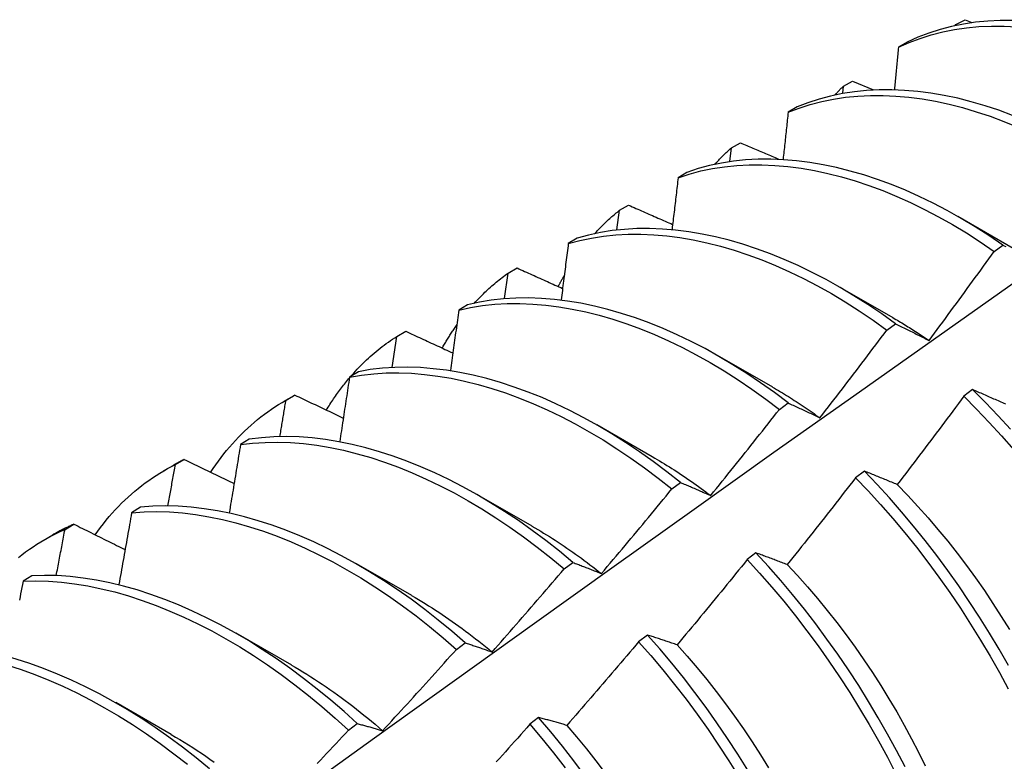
# Model space of a CAD drawing. Header units: inches. Extents: x 0 to 215, y -25 to 140.
# Tile 57 of 63: x 181.746 to 182.031, y 77.454 to 77.669. Entities that reach past the tile are written whole.
import ezdxf

# ---------------------------------------------------------------- set-up
doc = ezdxf.new("R2010")
doc.units = ezdxf.units.IN
doc.header["$LTSCALE"] = 12.924396
doc.header["$MEASUREMENT"] = 0
doc.layers.add('Visible Edges(ANSI)', color=7, linetype='Continuous', lineweight=25)

msp = doc.modelspace()

# ---------------------------------------------------------------- linework, layer by layer
at = {"layer": 'Visible Edges(ANSI)'}
for p, q in [((182.01698, 77.6671), (182.0172, 77.66734)), ((182.01718, 77.66714), (182.0172, 77.66734)), ((182.0172, 77.66734), (182.01984, 77.66877)), ((182.01984, 77.66877), (182.0218, 77.66798)), ((182.00313, 77.66228), (182.00055, 77.66077)), ((181.98443, 77.64746), (181.98467, 77.64957)), ((181.98467, 77.64957), (181.98729, 77.65101)), ((181.98729, 77.65101), (181.99334, 77.64851)), ((181.97122, 77.64351), (181.96864, 77.64198)), ((181.95223, 77.63167), (181.95484, 77.63312)), ((181.95175, 77.62773), (181.95223, 77.63167)), ((181.93938, 77.62459), (181.93682, 77.62305)), ((181.91988, 77.61363), (181.92249, 77.61509)), ((181.91913, 77.60793), (181.91988, 77.61363)), ((182.01772, 77.61188), (182.03373, 77.60267)), ((181.90763, 77.60552), (181.90506, 77.60397)), ((182.02824, 77.60173), (182.03075, 77.60356)), ((181.88657, 77.58807), (181.88762, 77.59545)), ((181.88762, 77.59545), (181.89023, 77.59692)), ((181.98292, 77.59179), (181.99893, 77.58258)), ((181.87594, 77.58629), (181.87338, 77.58474)), ((181.99719, 77.57893), (181.9997, 77.58078)), ((181.85546, 77.57712), (181.85805, 77.57861)), ((181.85407, 77.56815), (181.85546, 77.57712)), ((181.94812, 77.5717), (181.96413, 77.56249)), ((181.84432, 77.56692), (181.84177, 77.56535)), ((182.022, 77.56172), (182.01947, 77.55982)), ((181.82274, 77.55829), (181.82555, 77.55991)), ((181.82338, 77.55865), (181.82597, 77.56015)), ((181.82597, 77.56015), (181.82555, 77.55991)), ((181.96611, 77.55601), (181.96862, 77.55787)), ((181.91332, 77.55161), (181.92933, 77.54239)), ((181.81277, 77.5474), (181.81022, 77.54581)), ((181.79138, 77.54004), (181.79397, 77.54155)), ((181.78794, 77.5382), (181.79075, 77.53982)), ((181.9907, 77.53814), (181.98817, 77.53623)), ((181.935, 77.53298), (181.93751, 77.53484)), ((181.87852, 77.53152), (181.89453, 77.5223)), ((181.78128, 77.52772), (181.77873, 77.52612)), ((181.75947, 77.52127), (181.76205, 77.5228)), ((181.75314, 77.51811), (181.75595, 77.51973)), ((181.95935, 77.51446), (181.95681, 77.51254)), ((181.84372, 77.51143), (181.85974, 77.50221)), ((181.90386, 77.50983), (181.90638, 77.5117)), ((181.74984, 77.50788), (181.74731, 77.50627)), ((181.80892, 77.49134), (181.82494, 77.48212)), ((181.92794, 77.49069), (181.9254, 77.48877)), ((181.87269, 77.48656), (181.87521, 77.48845)), ((181.77413, 77.47125), (181.79014, 77.46203)), ((181.89648, 77.46684), (181.89394, 77.46491)), ((181.84148, 77.46319), (181.844, 77.46509))]:
    msp.add_line(p, q, dxfattribs=at)
at = {"layer": 'Visible Edges(ANSI)', "flags": 128}
for points in [[(182.00055, 77.66077), (182.00363, 77.66215), (182.0068, 77.66335), (182.01005, 77.66438), (182.01339, 77.66524), (182.0168, 77.66592), (182.02029, 77.66642), (182.02384, 77.66676), (182.02745, 77.66692), (182.03113, 77.66692), (182.03485, 77.66674)], [(182.03366, 77.66855), (182.02999, 77.66854), (182.02638, 77.66836), (182.02283, 77.66801), (182.01935, 77.66749), (182.01595, 77.6668), (182.01262, 77.66593), (182.00937, 77.66489), (182.0062, 77.66367), (182.00313, 77.66228)], [(182.00055, 77.66077), (182.0005, 77.66026), (182.00045, 77.65975), (182.0004, 77.65925), (182.00036, 77.65874), (182.00031, 77.65824), (182.00026, 77.65773), (182.00021, 77.65722), (182.00017, 77.65672), (182.00012, 77.65621), (182.00007, 77.6557), (182.00002, 77.6552), (181.99997, 77.65469), (181.99992, 77.65418), (181.99987, 77.65368), (181.99983, 77.65317), (181.99978, 77.65266), (181.99973, 77.65216), (181.99968, 77.65165), (181.99963, 77.65114), (181.99958, 77.65063), (181.99953, 77.65013), (181.99948, 77.64962), (181.99943, 77.64911), (181.99938, 77.6486)], [(181.98219, 77.647), (181.98229, 77.64711), (181.98239, 77.64722), (181.98249, 77.64733), (181.98259, 77.64744), (181.98269, 77.64755), (181.9828, 77.64766), (181.9829, 77.64777), (181.983, 77.64788), (181.9831, 77.64798), (181.9832, 77.64809), (181.98331, 77.6482), (181.98341, 77.64831), (181.98351, 77.64841), (181.98362, 77.64852), (181.98372, 77.64863), (181.98383, 77.64873), (181.98393, 77.64884), (181.98403, 77.64894), (181.98414, 77.64905), (181.98424, 77.64915), (181.98435, 77.64926), (181.98445, 77.64936), (181.98456, 77.64947), (181.98467, 77.64957)], [(181.96864, 77.64198), (181.97181, 77.64321), (181.97505, 77.64425), (181.97838, 77.64512), (181.98179, 77.64581), (181.98527, 77.64633), (181.98882, 77.64667), (181.99243, 77.64685), (181.9961, 77.64685), (181.99983, 77.64668), (182.0036, 77.64634), (182.00743, 77.64583), (182.01129, 77.64516), (182.01519, 77.64432), (182.01912, 77.64331), (182.02309, 77.64214), (182.02707, 77.64081), (182.03108, 77.63931), (182.0351, 77.63766)], [(182.03358, 77.64106), (182.02958, 77.64254), (182.0256, 77.64386), (182.02164, 77.64502), (182.0177, 77.64601), (182.01381, 77.64684), (182.00995, 77.6475), (182.00613, 77.64799), (182.00235, 77.64832), (181.99863, 77.64847), (181.99497, 77.64846), (181.99136, 77.64828), (181.98782, 77.64792), (181.98434, 77.64739), (181.98094, 77.64668), (181.97762, 77.6458), (181.97437, 77.64474), (181.97122, 77.64351)], [(181.96864, 77.64198), (181.96858, 77.64142), (181.96853, 77.64085), (181.96847, 77.64029), (181.96841, 77.63972), (181.96835, 77.63916), (181.96829, 77.63859), (181.96823, 77.63803), (181.96817, 77.63746), (181.96811, 77.6369), (181.96805, 77.63633), (181.96799, 77.63577), (181.96793, 77.6352), (181.96787, 77.63464), (181.96781, 77.63407), (181.96775, 77.6335), (181.96769, 77.63294), (181.96763, 77.63237), (181.96756, 77.6318), (181.9675, 77.63124), (181.96744, 77.63067), (181.96738, 77.6301), (181.96732, 77.62954), (181.96726, 77.62897), (181.9672, 77.6284)], [(181.95484, 77.63312), (181.9553, 77.63293), (181.95575, 77.63273), (181.95621, 77.63254), (181.95666, 77.63234), (181.95712, 77.63215), (181.95757, 77.63196), (181.95803, 77.63176), (181.95848, 77.63157), (181.95894, 77.63137), (181.95939, 77.63118), (181.95985, 77.63099), (181.9603, 77.63079), (181.96076, 77.6306), (181.96122, 77.63041), (181.96167, 77.63021), (181.96213, 77.63002), (181.96258, 77.62983), (181.96304, 77.62963), (181.9635, 77.62944), (181.96395, 77.62925), (181.96441, 77.62905), (181.96487, 77.62886), (181.96532, 77.62867), (181.96578, 77.62847)], [(181.9474, 77.6269), (181.94759, 77.62711), (181.94778, 77.62732), (181.94798, 77.62753), (181.94817, 77.62774), (181.94837, 77.62795), (181.94856, 77.62815), (181.94876, 77.62836), (181.94896, 77.62856), (181.94916, 77.62876), (181.94935, 77.62896), (181.94955, 77.62916), (181.94976, 77.62936), (181.94996, 77.62956), (181.95016, 77.62976), (181.95036, 77.62995), (181.95057, 77.63015), (181.95077, 77.63034), (181.95098, 77.63054), (181.95118, 77.63073), (181.95139, 77.63092), (181.9516, 77.63111), (181.95181, 77.6313), (181.95202, 77.63148), (181.95223, 77.63167)], [(181.93682, 77.62305), (181.94006, 77.62411), (181.94338, 77.625), (181.94678, 77.6257), (181.95026, 77.62623), (181.9538, 77.62659), (181.95741, 77.62677), (181.96108, 77.62678), (181.9648, 77.62662), (181.96857, 77.62628), (181.97239, 77.62578), (181.97626, 77.62511), (181.98016, 77.62428), (181.98409, 77.62328), (181.98805, 77.62211), (181.99204, 77.62079), (181.99604, 77.6193), (182.00006, 77.61765), (182.00409, 77.61584), (182.00813, 77.61388), (182.01216, 77.61175), (182.0162, 77.60948), (182.02023, 77.60705), (182.02424, 77.60446), (182.02824, 77.60173)], [(182.03075, 77.60356), (182.02675, 77.60629), (182.02273, 77.60886), (182.0187, 77.61128), (182.01467, 77.61355), (182.01063, 77.61566), (182.00659, 77.61761), (182.00257, 77.6194), (181.99855, 77.62104), (181.99454, 77.62252), (181.99056, 77.62383), (181.9866, 77.62498), (181.98267, 77.62597), (181.97877, 77.62679), (181.97491, 77.62745), (181.9711, 77.62794), (181.96733, 77.62826), (181.96361, 77.62841), (181.95995, 77.62838), (181.95634, 77.62819), (181.9528, 77.62782), (181.94933, 77.62728), (181.94594, 77.62656), (181.94262, 77.62566), (181.93938, 77.62459)], [(181.93682, 77.62305), (181.93674, 77.62243), (181.93667, 77.62181), (181.9366, 77.62119), (181.93653, 77.62057), (181.93646, 77.61995), (181.93638, 77.61932), (181.93631, 77.6187), (181.93624, 77.61808), (181.93617, 77.61746), (181.93609, 77.61684), (181.93602, 77.61622), (181.93595, 77.61559), (181.93588, 77.61497), (181.9358, 77.61435), (181.93573, 77.61373), (181.93565, 77.6131), (181.93558, 77.61248), (181.93551, 77.61186), (181.93543, 77.61124), (181.93536, 77.61061), (181.93528, 77.60999), (181.93521, 77.60937), (181.93514, 77.60874), (181.93506, 77.60812)], [(181.92249, 77.61509), (181.92302, 77.61486), (181.92355, 77.61463), (181.92408, 77.61439), (181.92461, 77.61416), (181.92514, 77.61393), (181.92567, 77.6137), (181.9262, 77.61346), (181.92673, 77.61323), (181.92726, 77.613), (181.92779, 77.61277), (181.92832, 77.61253), (181.92885, 77.6123), (181.92938, 77.61207), (181.92991, 77.61184), (181.93044, 77.6116), (181.93097, 77.61137), (181.9315, 77.61114), (181.93204, 77.61091), (181.93257, 77.61068), (181.9331, 77.61045), (181.93363, 77.61021), (181.93416, 77.60998), (181.9347, 77.60975), (181.93523, 77.60952)], [(181.91261, 77.6068), (181.91289, 77.60711), (181.91318, 77.60742), (181.91347, 77.60773), (181.91376, 77.60803), (181.91405, 77.60833), (181.91434, 77.60863), (181.91463, 77.60893), (181.91493, 77.60923), (181.91522, 77.60952), (181.91552, 77.60981), (181.91582, 77.6101), (181.91613, 77.61038), (181.91643, 77.61067), (181.91673, 77.61095), (181.91704, 77.61123), (181.91735, 77.6115), (181.91766, 77.61178), (181.91797, 77.61205), (181.91829, 77.61232), (181.9186, 77.61259), (181.91892, 77.61285), (181.91924, 77.61311), (181.91956, 77.61337), (181.91988, 77.61363)], [(181.90506, 77.60397), (181.90838, 77.60487), (181.91178, 77.60559), (181.91525, 77.60614), (181.91878, 77.6065), (181.92239, 77.6067), (181.92605, 77.60671), (181.92977, 77.60656), (181.93354, 77.60623), (181.93736, 77.60574), (181.94122, 77.60507), (181.94512, 77.60424), (181.94905, 77.60325), (181.95301, 77.60209), (181.957, 77.60077), (181.961, 77.59929), (181.96502, 77.59764), (181.96905, 77.59584), (181.97309, 77.59389), (181.97713, 77.59177), (181.98116, 77.58951), (181.98519, 77.58709), (181.98921, 77.58452), (181.99321, 77.5818), (181.99719, 77.57893)], [(181.9997, 77.58078), (181.99571, 77.58363), (181.99171, 77.58634), (181.9877, 77.5889), (181.98367, 77.59131), (181.97963, 77.59356), (181.97559, 77.59566), (181.97156, 77.59761), (181.96753, 77.5994), (181.96351, 77.60103), (181.95951, 77.6025), (181.95552, 77.60381), (181.95157, 77.60495), (181.94764, 77.60594), (181.94374, 77.60675), (181.93988, 77.6074), (181.93607, 77.60789), (181.9323, 77.6082), (181.92858, 77.60834), (181.92492, 77.60831), (181.92133, 77.6081), (181.91779, 77.60772), (181.91433, 77.60717), (181.91094, 77.60643), (181.90763, 77.60552)], [(181.90506, 77.60397), (181.90498, 77.60329), (181.90489, 77.60262), (181.90481, 77.60194), (181.90472, 77.60127), (181.90464, 77.6006), (181.90455, 77.59992), (181.90446, 77.59924), (181.90438, 77.59857), (181.90429, 77.59789), (181.9042, 77.59722), (181.90412, 77.59654), (181.90403, 77.59587), (181.90394, 77.59519), (181.90385, 77.59451), (181.90377, 77.59384), (181.90368, 77.59316), (181.90359, 77.59248), (181.9035, 77.59181), (181.90342, 77.59113), (181.90333, 77.59045), (181.90324, 77.58978), (181.90315, 77.5891), (181.90306, 77.58842), (181.90297, 77.58774)], [(182.03075, 77.60356), (182.03117, 77.60335), (182.03158, 77.60314)], [(182.00941, 77.57594), (182.0102, 77.57701), (182.011, 77.57807), (182.01179, 77.57914), (182.01258, 77.58021), (182.01337, 77.58128), (182.01416, 77.58235), (182.01495, 77.58342), (182.01574, 77.58449), (182.01653, 77.58557), (182.01732, 77.58664), (182.0181, 77.58771), (182.01889, 77.58879), (182.01967, 77.58986), (182.02045, 77.59094), (182.02124, 77.59201), (182.02202, 77.59309), (182.0228, 77.59417), (182.02358, 77.59524), (182.02436, 77.59632), (182.02514, 77.5974), (182.02591, 77.59848), (182.02669, 77.59956), (182.02747, 77.60065), (182.02824, 77.60173)], [(181.87783, 77.58669), (181.8782, 77.58711), (181.87858, 77.58751), (181.87896, 77.58792), (181.87934, 77.58832), (181.87973, 77.58871), (181.88012, 77.5891), (181.88051, 77.58949), (181.88091, 77.58988), (181.88131, 77.59025), (181.88171, 77.59063), (181.88211, 77.591), (181.88252, 77.59137), (181.88293, 77.59173), (181.88334, 77.59209), (181.88376, 77.59245), (181.88418, 77.5928), (181.8846, 77.59314), (181.88502, 77.59348), (181.88545, 77.59382), (181.88588, 77.59416), (181.88631, 77.59448), (181.88675, 77.59481), (181.88718, 77.59513), (181.88762, 77.59545)], [(181.89023, 77.59692), (181.89077, 77.59667), (181.89132, 77.59643), (181.89187, 77.59618), (181.89242, 77.59593), (181.89296, 77.59568), (181.89351, 77.59544), (181.89406, 77.59519), (181.89461, 77.59494), (181.89515, 77.5947), (181.8957, 77.59445), (181.89625, 77.5942), (181.8968, 77.59395), (181.89735, 77.59371), (181.8979, 77.59346), (181.89845, 77.59321), (181.899, 77.59297), (181.89955, 77.59272), (181.9001, 77.59247), (181.90065, 77.59223), (181.9012, 77.59198), (181.90175, 77.59173), (181.9023, 77.59149), (181.90285, 77.59124), (181.9034, 77.591)], [(181.90212, 77.59152), (181.90219, 77.59166), (181.90227, 77.59181), (181.90235, 77.59195), (181.90242, 77.5921), (181.9025, 77.59225), (181.90258, 77.59239), (181.90266, 77.59254), (181.90274, 77.59268), (181.90281, 77.59283), (181.90289, 77.59297), (181.90297, 77.59312), (181.90305, 77.59326), (181.90313, 77.5934), (181.90321, 77.59355), (181.90329, 77.59369), (181.90337, 77.59383), (181.90345, 77.59397), (181.90353, 77.59412), (181.90361, 77.59426), (181.90369, 77.5944), (181.90377, 77.59454), (181.90385, 77.59468), (181.90393, 77.59482), (181.90402, 77.59497)], [(181.59296, 77.27513), (181.61636, 77.29223), (181.63973, 77.30928), (181.66308, 77.32631), (181.6864, 77.34329), (181.70969, 77.36023), (181.73296, 77.37713), (181.7562, 77.39399), (181.77942, 77.4108), (181.80262, 77.42757), (181.8258, 77.44429), (181.84896, 77.46097), (181.87211, 77.47759), (181.89524, 77.49417), (181.91835, 77.51069), (181.94145, 77.52717), (181.96454, 77.54359), (181.98761, 77.55995), (182.01068, 77.57627), (182.03374, 77.59252)], [(181.87338, 77.58474), (181.87677, 77.58548), (181.88024, 77.58603), (181.88377, 77.58642), (181.88737, 77.58662), (181.89103, 77.58665), (181.89475, 77.5865), (181.89851, 77.58619), (181.90233, 77.5857), (181.90619, 77.58504), (181.91009, 77.58422), (181.91402, 77.58323), (181.91798, 77.58207), (181.92196, 77.58075), (181.92596, 77.57928), (181.92998, 77.57764), (181.93401, 77.57585), (181.93805, 77.5739), (181.94209, 77.57179), (181.94613, 77.56953), (181.95015, 77.56713), (181.95417, 77.56457), (181.95817, 77.56186), (181.96215, 77.55901), (181.96611, 77.55601)], [(181.96862, 77.55787), (181.96466, 77.56086), (181.96068, 77.5637), (181.95668, 77.56639), (181.95266, 77.56894), (181.94863, 77.57134), (181.9446, 77.57358), (181.94056, 77.57567), (181.93652, 77.57761), (181.93249, 77.57939), (181.92847, 77.58102), (181.92447, 77.58248), (181.92049, 77.58379), (181.91653, 77.58493), (181.9126, 77.58591), (181.90871, 77.58672), (181.90485, 77.58736), (181.90104, 77.58784), (181.89727, 77.58814), (181.89356, 77.58827), (181.88991, 77.58823), (181.88631, 77.58801), (181.88278, 77.58762), (181.87932, 77.58705), (181.87594, 77.58629)], [(181.87338, 77.58474), (181.87328, 77.58401), (181.87318, 77.58328), (181.87308, 77.58256), (181.87298, 77.58183), (181.87288, 77.58111), (181.87278, 77.58038), (181.87268, 77.57965), (181.87258, 77.57893), (181.87247, 77.5782), (181.87237, 77.57747), (181.87227, 77.57674), (181.87217, 77.57602), (181.87207, 77.57529), (181.87196, 77.57456), (181.87186, 77.57383), (181.87176, 77.57311), (181.87165, 77.57238), (181.87155, 77.57165), (181.87145, 77.57092), (181.87134, 77.57019), (181.87124, 77.56947), (181.87114, 77.56874), (181.87103, 77.56801), (181.87093, 77.56728)], [(181.86856, 77.57369), (181.86873, 77.57399), (181.8689, 77.57429), (181.86907, 77.57458), (181.86924, 77.57488), (181.86941, 77.57517), (181.86959, 77.57546), (181.86976, 77.57576), (181.86994, 77.57605), (181.87011, 77.57633), (181.87029, 77.57662), (181.87047, 77.57691), (181.87065, 77.5772), (181.87083, 77.57748), (181.87101, 77.57776), (181.8712, 77.57804), (181.87138, 77.57833), (181.87156, 77.57861), (181.87175, 77.57888), (181.87194, 77.57916), (181.87212, 77.57944), (181.87231, 77.57971), (181.8725, 77.57999), (181.87269, 77.58026), (181.87289, 77.58053)], [(181.99893, 77.58255), (181.99937, 77.5823), (181.99981, 77.58204), (182.00025, 77.58179), (182.00069, 77.58153), (182.00112, 77.58127), (182.00156, 77.58101), (182.002, 77.58074), (182.00244, 77.58048), (182.00287, 77.58021), (182.00331, 77.57994), (182.00375, 77.57967), (182.00418, 77.57939), (182.00462, 77.57912), (182.00506, 77.57884), (182.00549, 77.57856), (182.00593, 77.57828), (182.00637, 77.57799), (182.0068, 77.5777), (182.00724, 77.57742), (182.00767, 77.57712), (182.00811, 77.57683), (182.00854, 77.57654), (182.00898, 77.57624), (182.00941, 77.57594)], [(181.9997, 77.58078), (182.00009, 77.58059), (182.00049, 77.58039), (182.00089, 77.5802), (182.00128, 77.58001), (182.00168, 77.57981), (182.00208, 77.57962), (182.00248, 77.57942), (182.00289, 77.57922), (182.00329, 77.57902), (182.00369, 77.57882), (182.00409, 77.57862), (182.0045, 77.57842), (182.0049, 77.57822), (182.00531, 77.57802), (182.00572, 77.57781), (182.00612, 77.57761), (182.00653, 77.5774), (182.00694, 77.5772), (182.00735, 77.57699), (182.00776, 77.57678), (182.00817, 77.57657), (182.00858, 77.57636), (182.009, 77.57615), (182.00941, 77.57594)], [(181.85805, 77.57861), (181.85862, 77.57835), (181.85918, 77.57808), (181.85975, 77.57782), (181.86031, 77.57756), (181.86088, 77.5773), (181.86144, 77.57704), (181.86201, 77.57677), (181.86257, 77.57651), (181.86314, 77.57625), (181.8637, 77.57599), (181.86427, 77.57573), (181.86484, 77.57546), (181.8654, 77.5752), (181.86597, 77.57494), (181.86654, 77.57468), (181.8671, 77.57442), (181.86767, 77.57416), (181.86824, 77.57389), (181.86881, 77.57363), (181.86937, 77.57337), (181.86994, 77.57311), (181.87051, 77.57285), (181.87108, 77.57259), (181.87165, 77.57233)], [(181.97784, 77.55356), (181.97865, 77.55461), (181.97947, 77.55566), (181.98028, 77.55671), (181.98109, 77.55776), (181.98191, 77.55881), (181.98272, 77.55986), (181.98353, 77.56092), (181.98434, 77.56197), (181.98515, 77.56303), (181.98596, 77.56408), (181.98676, 77.56514), (181.98757, 77.5662), (181.98838, 77.56725), (181.98918, 77.56831), (181.98999, 77.56937), (181.99079, 77.57043), (181.99159, 77.57149), (181.99239, 77.57255), (181.99319, 77.57361), (181.99399, 77.57467), (181.99479, 77.57574), (181.99559, 77.5768), (181.99639, 77.57787), (181.99719, 77.57893)], [(181.84198, 77.56538), (181.84248, 77.56595), (181.84299, 77.56652), (181.8435, 77.56708), (181.84401, 77.56764), (181.84454, 77.56818), (181.84506, 77.56872), (181.8456, 77.56926), (181.84614, 77.56978), (181.84668, 77.5703), (181.84723, 77.57081), (181.84778, 77.57131), (181.84834, 77.5718), (181.84891, 77.57229), (181.84948, 77.57277), (181.85005, 77.57324), (181.85063, 77.5737), (181.85122, 77.57416), (181.85181, 77.57461), (181.8524, 77.57505), (181.85301, 77.57548), (181.85361, 77.5759), (181.85422, 77.57632), (181.85484, 77.57672), (181.85546, 77.57712)], [(181.84177, 77.56535), (181.84523, 77.56593), (181.84876, 77.56632), (181.85235, 77.56654), (181.85601, 77.56658), (181.85972, 77.56645), (181.86349, 77.56614), (181.8673, 77.56566), (181.87116, 77.56501), (181.87505, 77.56419), (181.87898, 77.56321), (181.88294, 77.56206), (181.88692, 77.56075), (181.89093, 77.55927), (181.89494, 77.55764), (181.89898, 77.55585), (181.90301, 77.55391), (181.90705, 77.55181), (181.91109, 77.54956), (181.91512, 77.54716), (181.91914, 77.54461), (181.92314, 77.54192), (181.92712, 77.53908), (181.93107, 77.5361), (181.935, 77.53298)], [(181.93751, 77.53484), (181.93359, 77.53796), (181.92963, 77.54093), (181.92565, 77.54375), (181.92164, 77.54644), (181.91762, 77.54897), (181.91359, 77.55136), (181.90956, 77.5536), (181.90552, 77.55569), (181.90148, 77.55762), (181.89745, 77.5594), (181.89343, 77.56101), (181.88943, 77.56247), (181.88545, 77.56377), (181.88149, 77.56491), (181.87757, 77.56588), (181.87367, 77.56669), (181.86982, 77.56732), (181.86601, 77.56779), (181.86225, 77.56809), (181.85854, 77.56821), (181.85489, 77.56815), (181.8513, 77.56792), (181.84777, 77.56751), (181.84432, 77.56692)], [(181.83505, 77.55578), (181.83531, 77.5562), (181.83557, 77.55662), (181.83583, 77.55703), (181.83609, 77.55745), (181.83636, 77.55786), (181.83663, 77.55827), (181.8369, 77.55868), (181.83717, 77.55908), (181.83744, 77.55948), (181.83772, 77.55988), (181.838, 77.56028), (181.83828, 77.56067), (181.83856, 77.56106), (181.83885, 77.56145), (181.83914, 77.56184), (181.83943, 77.56222), (181.83972, 77.5626), (181.84001, 77.56298), (181.84031, 77.56335), (181.8406, 77.56373), (181.8409, 77.5641), (181.84121, 77.56446), (181.84151, 77.56483), (181.84182, 77.56519)], [(181.84177, 77.56535), (181.84165, 77.56457), (181.84154, 77.5638), (181.84142, 77.56303), (181.8413, 77.56225), (181.84119, 77.56148), (181.84107, 77.5607), (181.84095, 77.55992), (181.84083, 77.55915), (181.84072, 77.55837), (181.8406, 77.5576), (181.84048, 77.55682), (181.84036, 77.55605), (181.84024, 77.55527), (181.84012, 77.55449), (181.84001, 77.55372), (181.83989, 77.55294), (181.83977, 77.55216), (181.83965, 77.55139), (181.83953, 77.55061), (181.83941, 77.54983), (181.83929, 77.54905), (181.83916, 77.54828), (181.83904, 77.5475), (181.83892, 77.54672)], [(181.96414, 77.56244), (181.96471, 77.56211), (181.96528, 77.56178), (181.96586, 77.56144), (181.96643, 77.5611), (181.96701, 77.56076), (181.96758, 77.56041), (181.96815, 77.56006), (181.96873, 77.55971), (181.9693, 77.55935), (181.96987, 77.55899), (181.97044, 77.55862), (181.97101, 77.55825), (181.97158, 77.55788), (181.97216, 77.55751), (181.97273, 77.55713), (181.9733, 77.55674), (181.97386, 77.55636), (181.97443, 77.55597), (181.975, 77.55558), (181.97557, 77.55518), (181.97614, 77.55478), (181.9767, 77.55438), (181.97727, 77.55397), (181.97784, 77.55356)], [(182.03158, 77.5575), (182.03115, 77.55769), (182.03073, 77.55788), (182.0303, 77.55807), (182.02988, 77.55826), (182.02946, 77.55845), (182.02904, 77.55864), (182.02862, 77.55883), (182.0282, 77.55901), (182.02778, 77.5592), (182.02736, 77.55938), (182.02694, 77.55957), (182.02653, 77.55975), (182.02611, 77.55993), (182.0257, 77.56012), (182.02528, 77.5603), (182.02487, 77.56048), (182.02446, 77.56066), (182.02405, 77.56084), (182.02364, 77.56101), (182.02323, 77.56119), (182.02282, 77.56137), (182.02241, 77.56154), (182.022, 77.56172)], [(182.03296, 77.55025), (182.02937, 77.55418), (182.02572, 77.558), (182.022, 77.56172)], [(181.80158, 77.53777), (181.80232, 77.53888), (181.80307, 77.53996), (181.80383, 77.54103), (181.80461, 77.54208), (181.80541, 77.5431), (181.80622, 77.54411), (181.80705, 77.5451), (181.80789, 77.54607), (181.80875, 77.54702), (181.80962, 77.54794), (181.81051, 77.54885), (181.81142, 77.54973), (181.81233, 77.5506), (181.81327, 77.55144), (181.81421, 77.55226), (181.81517, 77.55306), (181.81615, 77.55384), (181.81714, 77.5546), (181.81815, 77.55533), (181.81916, 77.55604), (181.8202, 77.55673), (181.82124, 77.55739), (181.82231, 77.55803), (181.82338, 77.55865)], [(181.82163, 77.54815), (181.82171, 77.54859), (181.82178, 77.54902), (181.82185, 77.54946), (181.82193, 77.5499), (181.822, 77.55034), (181.82207, 77.55078), (181.82215, 77.55121), (181.82222, 77.55165), (181.82229, 77.55209), (181.82237, 77.55253), (181.82244, 77.55297), (181.82251, 77.5534), (181.82259, 77.55384), (181.82266, 77.55428), (181.82273, 77.55472), (181.8228, 77.55515), (181.82288, 77.55559), (181.82295, 77.55603), (181.82302, 77.55647), (181.82309, 77.5569), (181.82316, 77.55734), (181.82324, 77.55778), (181.82331, 77.55822), (181.82338, 77.55865)], [(181.82597, 77.56015), (181.82655, 77.55987), (181.82713, 77.5596), (181.82771, 77.55932), (181.82829, 77.55904), (181.82888, 77.55877), (181.82946, 77.55849), (181.83004, 77.55821), (181.83062, 77.55794), (181.83121, 77.55766), (181.83179, 77.55738), (181.83237, 77.55711), (181.83296, 77.55683), (181.83354, 77.55655), (181.83412, 77.55628), (181.83471, 77.556), (181.83529, 77.55572), (181.83588, 77.55545), (181.83646, 77.55517), (181.83705, 77.55489), (181.83763, 77.55462), (181.83822, 77.55434), (181.8388, 77.55406), (181.83939, 77.55379), (181.83997, 77.55351)], [(181.96862, 77.55787), (181.96899, 77.5577), (181.96937, 77.55753), (181.96975, 77.55736), (181.97012, 77.55719), (181.9705, 77.55701), (181.97088, 77.55684), (181.97126, 77.55667), (181.97164, 77.55649), (181.97203, 77.55631), (181.97241, 77.55614), (181.97279, 77.55596), (181.97317, 77.55578), (181.97356, 77.5556), (181.97394, 77.55542), (181.97433, 77.55524), (181.97472, 77.55505), (181.9751, 77.55487), (181.97549, 77.55469), (181.97588, 77.5545), (181.97627, 77.55431), (181.97666, 77.55413), (181.97705, 77.55394), (181.97744, 77.55375), (181.97784, 77.55356)], [(182.01947, 77.55982), (182.01868, 77.55874), (182.01789, 77.55767), (182.01709, 77.5566), (182.0163, 77.55553), (182.0155, 77.55446), (182.0147, 77.55339), (182.01391, 77.55232), (182.01311, 77.55125), (182.01231, 77.55018), (182.01151, 77.54911), (182.01071, 77.54805), (182.0099, 77.54698), (182.0091, 77.54592), (182.0083, 77.54485), (182.00749, 77.54379), (182.00669, 77.54272), (182.00588, 77.54166), (182.00507, 77.5406), (182.00427, 77.53954), (182.00346, 77.53848), (182.00265, 77.53742), (182.00184, 77.53636), (182.00103, 77.5353), (182.00022, 77.53424)], [(182.01947, 77.55982), (182.02318, 77.55609), (182.02683, 77.55226), (182.03042, 77.54832), (182.03393, 77.54429)], [(181.94624, 77.53107), (181.94708, 77.53211), (181.94792, 77.53314), (181.94875, 77.53417), (181.94959, 77.5352), (181.95042, 77.53624), (181.95125, 77.53727), (181.95209, 77.53831), (181.95292, 77.53934), (181.95375, 77.54038), (181.95458, 77.54142), (181.95541, 77.54245), (181.95624, 77.54349), (181.95706, 77.54453), (181.95789, 77.54557), (181.95871, 77.54661), (181.95954, 77.54765), (181.96036, 77.5487), (181.96119, 77.54974), (181.96201, 77.55078), (181.96283, 77.55183), (181.96365, 77.55287), (181.96447, 77.55392), (181.96529, 77.55497), (181.96611, 77.55601)], [(181.81022, 77.54581), (181.81374, 77.54623), (181.81733, 77.54646), (181.82099, 77.54651), (181.8247, 77.54639), (181.82846, 77.54609), (181.83227, 77.54562), (181.83612, 77.54498), (181.84001, 77.54417), (181.84394, 77.54319), (181.8479, 77.54205), (181.85188, 77.54074), (181.85589, 77.53927), (181.8599, 77.53765), (181.86394, 77.53586), (181.86797, 77.53392), (181.87201, 77.53183), (181.87605, 77.52959), (181.88008, 77.5272), (181.8841, 77.52466), (181.8881, 77.52197), (181.89208, 77.51915), (181.89604, 77.51618), (181.89997, 77.51307), (181.90386, 77.50983)], [(181.90638, 77.5117), (181.90248, 77.51494), (181.89855, 77.51803), (181.89459, 77.52099), (181.89061, 77.52381), (181.88661, 77.52648), (181.88259, 77.52901), (181.87856, 77.53139), (181.87452, 77.53362), (181.87048, 77.5357), (181.86644, 77.53763), (181.86241, 77.5394), (181.85839, 77.54101), (181.85439, 77.54247), (181.85041, 77.54376), (181.84645, 77.54489), (181.84253, 77.54586), (181.83864, 77.54666), (181.83479, 77.54729), (181.83098, 77.54774), (181.82722, 77.54803), (181.82352, 77.54814), (181.81987, 77.54807), (181.81629, 77.54782), (181.81277, 77.5474)], [(181.81022, 77.54581), (181.81009, 77.54499), (181.80995, 77.54417), (181.80982, 77.54335), (181.80969, 77.54253), (181.80955, 77.5417), (181.80942, 77.54088), (181.80928, 77.54006), (181.80915, 77.53924), (181.80901, 77.53842), (181.80888, 77.53759), (181.80874, 77.53677), (181.80861, 77.53595), (181.80847, 77.53513), (181.80834, 77.5343), (181.8082, 77.53348), (181.80806, 77.53266), (181.80792, 77.53183), (181.80779, 77.53101), (181.80765, 77.53019), (181.80751, 77.52936), (181.80737, 77.52854), (181.80723, 77.52772), (181.8071, 77.52689), (181.80696, 77.52607)], [(181.79397, 77.54155), (181.79383, 77.54148), (181.79369, 77.54141), (181.79356, 77.54134), (181.79342, 77.54127), (181.79329, 77.5412), (181.79315, 77.54113), (181.79302, 77.54106), (181.79288, 77.54099), (181.79275, 77.54092), (181.79261, 77.54085), (181.79248, 77.54078), (181.79235, 77.54071), (181.79221, 77.54063), (181.79208, 77.54056), (181.79195, 77.54049), (181.79181, 77.54042), (181.79168, 77.54034), (181.79155, 77.54027), (181.79141, 77.54019), (181.79128, 77.54012), (181.79115, 77.54004), (181.79102, 77.53997), (181.79089, 77.53989), (181.79076, 77.53982)], [(181.79397, 77.54155), (181.79456, 77.54126), (181.79516, 77.54096), (181.79576, 77.54067), (181.79636, 77.54038), (181.79696, 77.54009), (181.79756, 77.5398), (181.79815, 77.5395), (181.79875, 77.53921), (181.79935, 77.53892), (181.79995, 77.53863), (181.80055, 77.53834), (181.80115, 77.53805), (181.80175, 77.53775), (181.80235, 77.53746), (181.80296, 77.53717), (181.80356, 77.53688), (181.80416, 77.53659), (181.80476, 77.5363), (181.80536, 77.536), (181.80596, 77.53571), (181.80657, 77.53542), (181.80717, 77.53513), (181.80777, 77.53484), (181.80838, 77.53455)], [(181.92934, 77.54234), (181.93005, 77.54193), (181.93076, 77.54152), (181.93147, 77.5411), (181.93218, 77.54067), (181.93289, 77.54024), (181.9336, 77.53981), (181.93431, 77.53937), (181.93501, 77.53892), (181.93572, 77.53847), (181.93643, 77.53801), (181.93713, 77.53755), (181.93784, 77.53708), (181.93854, 77.53661), (181.93925, 77.53613), (181.93995, 77.53565), (181.94065, 77.53516), (181.94136, 77.53467), (181.94206, 77.53417), (181.94276, 77.53367), (181.94346, 77.53316), (181.94415, 77.53265), (181.94485, 77.53213), (181.94555, 77.5316), (181.94624, 77.53107)], [(181.76815, 77.51968), (181.76894, 77.52078), (181.76974, 77.52186), (181.77056, 77.52292), (181.7714, 77.52396), (181.77225, 77.52498), (181.77312, 77.52597), (181.77401, 77.52695), (181.77491, 77.5279), (181.77582, 77.52883), (181.77675, 77.52974), (181.7777, 77.53063), (181.77866, 77.53149), (181.77964, 77.53234), (181.78064, 77.53316), (181.78164, 77.53395), (181.78267, 77.53472), (181.78371, 77.53547), (181.78476, 77.5362), (181.78583, 77.5369), (181.78691, 77.53758), (181.78801, 77.53823), (181.78912, 77.53886), (181.79024, 77.53946), (181.79138, 77.54004)], [(181.78925, 77.52808), (181.78934, 77.52858), (181.78943, 77.52908), (181.78952, 77.52957), (181.78961, 77.53007), (181.7897, 77.53057), (181.78979, 77.53107), (181.78988, 77.53157), (181.78997, 77.53207), (181.79006, 77.53257), (181.79015, 77.53306), (181.79023, 77.53356), (181.79032, 77.53406), (181.79041, 77.53456), (181.7905, 77.53506), (181.79059, 77.53556), (181.79068, 77.53605), (181.79077, 77.53655), (181.79086, 77.53705), (181.79094, 77.53755), (181.79103, 77.53805), (181.79112, 77.53854), (181.79121, 77.53904), (181.7913, 77.53954), (181.79138, 77.54004)], [(182.00022, 77.53424), (181.99981, 77.53442), (181.99941, 77.53459), (181.999, 77.53476), (181.9986, 77.53493), (181.9982, 77.53509), (181.99779, 77.53526), (181.99739, 77.53543), (181.99699, 77.53559), (181.99659, 77.53576), (181.99619, 77.53592), (181.9958, 77.53609), (181.9954, 77.53625), (181.995, 77.53641), (181.99461, 77.53657), (181.99421, 77.53673), (181.99382, 77.53689), (181.99343, 77.53705), (181.99304, 77.53721), (181.99264, 77.53737), (181.99225, 77.53752), (181.99186, 77.53768), (181.99148, 77.53783), (181.99109, 77.53798), (181.9907, 77.53814)], [(182.03237, 77.48188), (182.02968, 77.48659), (182.0269, 77.49126), (182.02403, 77.49588), (182.02106, 77.50045), (182.018, 77.50495), (182.01486, 77.50939), (182.01163, 77.51376), (182.00832, 77.51805), (182.00494, 77.52226), (182.00148, 77.52638), (181.99796, 77.5304), (181.99436, 77.53432), (181.9907, 77.53814)], [(181.98817, 77.53623), (181.98735, 77.53517), (181.98654, 77.53412), (181.98572, 77.53307), (181.9849, 77.53201), (181.98409, 77.53096), (181.98327, 77.52991), (181.98245, 77.52886), (181.98163, 77.52781), (181.9808, 77.52676), (181.97998, 77.52571), (181.97916, 77.52466), (181.97834, 77.52361), (181.97751, 77.52257), (181.97668, 77.52152), (181.97586, 77.52047), (181.97503, 77.51943), (181.9742, 77.51839), (181.97337, 77.51734), (181.97255, 77.5163), (181.97172, 77.51526), (181.97088, 77.51422), (181.97005, 77.51318), (181.96922, 77.51214), (181.96839, 77.5111)], [(181.98817, 77.53623), (181.99182, 77.5324), (181.99541, 77.52847), (181.99894, 77.52444), (182.00239, 77.52032), (182.00577, 77.51611), (182.00907, 77.51181), (182.01229, 77.50743), (182.01542, 77.50299), (182.01847, 77.49848), (182.02144, 77.49391), (182.0243, 77.48928), (182.02708, 77.48461), (182.02975, 77.4799), (182.03233, 77.47514)], [(181.91463, 77.50849), (181.91549, 77.5095), (181.91634, 77.51051), (181.9172, 77.51153), (181.91806, 77.51254), (181.91891, 77.51356), (181.91977, 77.51457), (181.92062, 77.51559), (181.92147, 77.5166), (181.92232, 77.51762), (181.92317, 77.51864), (181.92402, 77.51966), (181.92487, 77.52068), (181.92572, 77.5217), (181.92657, 77.52272), (181.92742, 77.52374), (181.92826, 77.52477), (181.92911, 77.52579), (181.92995, 77.52681), (181.93079, 77.52784), (181.93164, 77.52887), (181.93248, 77.52989), (181.93332, 77.53092), (181.93416, 77.53195), (181.935, 77.53298)], [(181.93751, 77.53484), (181.93787, 77.5347), (181.93823, 77.53455), (181.93858, 77.5344), (181.93894, 77.53425), (181.9393, 77.5341), (181.93966, 77.53395), (181.94002, 77.5338), (181.94038, 77.53365), (181.94074, 77.53349), (181.9411, 77.53334), (181.94146, 77.53318), (181.94183, 77.53302), (181.94219, 77.53287), (181.94256, 77.53271), (181.94292, 77.53255), (181.94329, 77.53239), (181.94365, 77.53223), (181.94402, 77.53207), (181.94439, 77.5319), (181.94476, 77.53174), (181.94513, 77.53157), (181.9455, 77.53141), (181.94587, 77.53124), (181.94624, 77.53107)], [(182.00022, 77.53424), (182.00324, 77.53113), (182.00621, 77.52793), (182.00914, 77.52465), (182.012, 77.5213), (182.01481, 77.51788), (182.01756, 77.51439), (182.02024, 77.51084), (182.02287, 77.50723), (182.02542, 77.50357), (182.02791, 77.49986), (182.03032, 77.49611), (182.03266, 77.49231)], [(181.77873, 77.52612), (181.78232, 77.52637), (181.78597, 77.52644), (181.78967, 77.52633), (181.79343, 77.52605), (181.79724, 77.52558), (181.80109, 77.52495), (181.80498, 77.52415), (181.80891, 77.52318), (181.81286, 77.52204), (181.81684, 77.52074), (181.82084, 77.51928), (181.82486, 77.51766), (181.82889, 77.51588), (181.83293, 77.51394), (181.83697, 77.51186), (181.84101, 77.50962), (181.84504, 77.50724), (181.84906, 77.5047), (181.85307, 77.50203), (181.85705, 77.49921), (181.86101, 77.49625), (181.86494, 77.49316), (181.86883, 77.48993), (181.87269, 77.48656)], [(181.87521, 77.48845), (181.87135, 77.4918), (181.86745, 77.49502), (181.86352, 77.49811), (181.85956, 77.50105), (181.85557, 77.50386), (181.85157, 77.50653), (181.84755, 77.50905), (181.84352, 77.51142), (181.83948, 77.51365), (181.83544, 77.51572), (181.8314, 77.51764), (181.82737, 77.51941), (181.82335, 77.52102), (181.81935, 77.52247), (181.81537, 77.52376), (181.81142, 77.52488), (181.80749, 77.52584), (181.80361, 77.52663), (181.79976, 77.52725), (181.79595, 77.52769), (181.7922, 77.52797), (181.7885, 77.52806), (181.78486, 77.52798), (181.78128, 77.52772)], [(181.77873, 77.52612), (181.77858, 77.52525), (181.77843, 77.52439), (181.77828, 77.52352), (181.77813, 77.52266), (181.77798, 77.52179), (181.77782, 77.52093), (181.77767, 77.52006), (181.77752, 77.5192), (181.77736, 77.51833), (181.77721, 77.51746), (181.77706, 77.5166), (181.7769, 77.51573), (181.77675, 77.51486), (181.77659, 77.514), (181.77644, 77.51313), (181.77628, 77.51226), (181.77613, 77.5114), (181.77597, 77.51053), (181.77581, 77.50966), (181.77566, 77.50879), (181.7755, 77.50793), (181.77534, 77.50706), (181.77519, 77.50619), (181.77503, 77.50532)], [(181.74597, 77.51314), (181.74701, 77.51396), (181.74807, 77.51475), (181.74914, 77.51552), (181.75023, 77.51626), (181.75133, 77.51698), (181.75245, 77.51767), (181.75358, 77.51834), (181.75473, 77.51898), (181.75589, 77.51959), (181.75707, 77.52018), (181.75826, 77.52074), (181.75947, 77.52127)], [(181.76205, 77.5228), (181.76178, 77.52268), (181.76152, 77.52257), (181.76126, 77.52245), (181.761, 77.52233), (181.76075, 77.52221), (181.76049, 77.52209), (181.76023, 77.52197), (181.75997, 77.52185), (181.75972, 77.52172), (181.75946, 77.5216), (181.75921, 77.52147), (181.75896, 77.52134), (181.7587, 77.52122), (181.75845, 77.52109), (181.7582, 77.52095), (181.75795, 77.52082), (181.7577, 77.52069), (181.75745, 77.52055), (181.7572, 77.52042), (181.75695, 77.52028), (181.7567, 77.52014), (181.75646, 77.52), (181.75621, 77.51986), (181.75597, 77.51972)], [(181.75692, 77.50793), (181.75702, 77.50849), (181.75713, 77.50904), (181.75724, 77.5096), (181.75735, 77.51016), (181.75745, 77.51071), (181.75756, 77.51127), (181.75767, 77.51182), (181.75778, 77.51238), (181.75788, 77.51294), (181.75799, 77.51349), (181.7581, 77.51405), (181.7582, 77.51461), (181.75831, 77.51516), (181.75842, 77.51572), (181.75852, 77.51627), (181.75863, 77.51683), (181.75873, 77.51739), (181.75884, 77.51794), (181.75894, 77.5185), (181.75905, 77.51905), (181.75915, 77.51961), (181.75926, 77.52016), (181.75936, 77.52072), (181.75947, 77.52127)], [(181.76205, 77.5228), (181.76266, 77.52249), (181.76327, 77.52218), (181.76389, 77.52188), (181.7645, 77.52157), (181.76512, 77.52126), (181.76573, 77.52096), (181.76635, 77.52065), (181.76696, 77.52034), (181.76758, 77.52004), (181.76819, 77.51973), (181.76881, 77.51942), (181.76943, 77.51912), (181.77004, 77.51881), (181.77066, 77.5185), (181.77128, 77.51819), (181.7719, 77.51789), (181.77252, 77.51758), (181.77313, 77.51727), (181.77375, 77.51697), (181.77437, 77.51666), (181.77499, 77.51635), (181.77561, 77.51605), (181.77623, 77.51574), (181.77685, 77.51543)], [(181.89454, 77.52223), (181.89539, 77.52174), (181.89623, 77.52125), (181.89708, 77.52075), (181.89792, 77.52024), (181.89877, 77.51972), (181.89961, 77.51919), (181.90046, 77.51866), (181.9013, 77.51812), (181.90214, 77.51757), (181.90298, 77.51702), (181.90382, 77.51646), (181.90466, 77.51589), (181.9055, 77.51531), (181.90634, 77.51473), (181.90717, 77.51414), (181.90801, 77.51354), (181.90884, 77.51293), (181.90967, 77.51232), (181.9105, 77.5117), (181.91133, 77.51107), (181.91216, 77.51044), (181.91298, 77.50979), (181.91381, 77.50914), (181.91463, 77.50849)], [(181.95681, 77.51254), (181.95598, 77.51151), (181.95514, 77.51047), (181.9543, 77.50944), (181.95346, 77.5084), (181.95262, 77.50737), (181.95178, 77.50634), (181.95094, 77.50531), (181.9501, 77.50427), (181.94925, 77.50324), (181.94841, 77.50221), (181.94756, 77.50119), (181.94672, 77.50016), (181.94587, 77.49913), (181.94503, 77.4981), (181.94418, 77.49708), (181.94333, 77.49605), (181.94248, 77.49503), (181.94163, 77.494), (181.94078, 77.49298), (181.93993, 77.49196), (181.93907, 77.49094), (181.93822, 77.48992), (181.93737, 77.4889), (181.93651, 77.48788)], [(181.95681, 77.51254), (181.96041, 77.50862), (181.96394, 77.5046), (181.9674, 77.50048), (181.97078, 77.49627), (181.97409, 77.49198), (181.97731, 77.48761), (181.98045, 77.48317), (181.9835, 77.47867), (181.98647, 77.4741), (181.98934, 77.46947), (181.99212, 77.4648), (181.9948, 77.46009), (181.99737, 77.45534), (181.99984, 77.45056)], [(181.96839, 77.5111), (181.968, 77.51125), (181.96762, 77.5114), (181.96723, 77.51155), (181.96685, 77.51169), (181.96647, 77.51184), (181.96608, 77.51199), (181.9657, 77.51213), (181.96532, 77.51227), (181.96494, 77.51242), (181.96457, 77.51256), (181.96419, 77.5127), (181.96381, 77.51284), (181.96343, 77.51298), (181.96306, 77.51312), (181.96268, 77.51326), (181.96231, 77.51339), (181.96194, 77.51353), (181.96157, 77.51367), (181.96119, 77.5138), (181.96082, 77.51393), (181.96045, 77.51407), (181.96008, 77.5142), (181.95972, 77.51433), (181.95935, 77.51446)], [(182.00247, 77.45254), (181.99999, 77.45732), (181.99741, 77.46207), (181.99472, 77.46678), (181.99194, 77.47145), (181.98906, 77.47607), (181.98609, 77.48063), (181.98303, 77.48514), (181.97988, 77.48957), (181.97665, 77.49393), (181.97334, 77.49822), (181.96995, 77.50242), (181.96649, 77.50653), (181.96295, 77.51055), (181.95935, 77.51446)], [(181.88299, 77.4858), (181.88387, 77.4868), (181.88474, 77.48779), (181.88562, 77.48878), (181.8865, 77.48978), (181.88737, 77.49077), (181.88825, 77.49177), (181.88912, 77.49277), (181.89, 77.49376), (181.89087, 77.49476), (181.89174, 77.49576), (181.89261, 77.49676), (181.89348, 77.49776), (181.89435, 77.49876), (181.89522, 77.49976), (181.89609, 77.50077), (181.89696, 77.50177), (181.89782, 77.50277), (181.89869, 77.50378), (181.89955, 77.50479), (181.90041, 77.50579), (181.90128, 77.5068), (181.90214, 77.50781), (181.903, 77.50882), (181.90386, 77.50983)], [(181.90638, 77.5117), (181.90671, 77.51158), (181.90705, 77.51145), (181.90739, 77.51133), (181.90772, 77.5112), (181.90806, 77.51108), (181.9084, 77.51095), (181.90874, 77.51082), (181.90908, 77.51069), (181.90942, 77.51056), (181.90977, 77.51043), (181.91011, 77.5103), (181.91045, 77.51016), (181.9108, 77.51003), (181.91114, 77.50989), (181.91149, 77.50976), (181.91183, 77.50962), (181.91218, 77.50948), (181.91253, 77.50934), (181.91288, 77.5092), (181.91323, 77.50906), (181.91357, 77.50892), (181.91393, 77.50878), (181.91428, 77.50863), (181.91463, 77.50849)], [(181.96839, 77.5111), (181.97136, 77.5079), (181.97429, 77.50463), (181.97716, 77.50128), (181.97997, 77.49786), (181.98272, 77.49437), (181.9854, 77.49082), (181.98802, 77.48722), (181.99058, 77.48355), (181.99306, 77.47985), (181.99548, 77.47609), (181.99782, 77.4723), (182.00008, 77.46847), (182.00226, 77.4646), (182.00437, 77.46071), (182.00639, 77.4568), (182.00832, 77.45287)], [(181.844, 77.46509), (181.84018, 77.46856), (181.83632, 77.4719), (181.83242, 77.4751), (181.82849, 77.47818), (181.82452, 77.48111), (181.82054, 77.48391), (181.81653, 77.48657), (181.81251, 77.48909), (181.80848, 77.49145), (181.80444, 77.49367), (181.8004, 77.49574), (181.79636, 77.49766), (181.79233, 77.49942), (181.78831, 77.50103), (181.78431, 77.50247), (181.78033, 77.50375), (181.77638, 77.50487), (181.77246, 77.50582), (181.76857, 77.5066), (181.76473, 77.50721), (181.76093, 77.50764), (181.75718, 77.5079), (181.75348, 77.50798), (181.74984, 77.50788)], [(181.74731, 77.50627), (181.74714, 77.50537), (181.74696, 77.50446), (181.74679, 77.50355), (181.74662, 77.50265), (181.74645, 77.50174), (181.74628, 77.50083)], [(181.74731, 77.50627), (181.75095, 77.50636), (181.75465, 77.50627), (181.7584, 77.506), (181.76221, 77.50555), (181.76606, 77.50492), (181.76995, 77.50413), (181.77387, 77.50317), (181.77782, 77.50204), (181.7818, 77.50074), (181.7858, 77.49929), (181.78982, 77.49767), (181.79385, 77.4959), (181.79789, 77.49397), (181.80193, 77.49189), (181.80597, 77.48965), (181.81, 77.48727), (181.81402, 77.48475), (181.81803, 77.48208), (181.82202, 77.47927), (181.82598, 77.47632), (181.82991, 77.47324), (181.8338, 77.47002), (181.83766, 77.46667), (181.84148, 77.46319)], [(181.85974, 77.50213), (181.86072, 77.50156), (181.86171, 77.50098), (181.86269, 77.5004), (181.86367, 77.4998), (181.86465, 77.49919), (181.86563, 77.49857), (181.86661, 77.49795), (181.86758, 77.49731), (181.86856, 77.49666), (181.86953, 77.49601), (181.87051, 77.49534), (181.87148, 77.49466), (181.87245, 77.49398), (181.87342, 77.49328), (181.87438, 77.49258), (181.87535, 77.49186), (181.87631, 77.49114), (181.87727, 77.4904), (181.87823, 77.48966), (181.87919, 77.48891), (181.88014, 77.48815), (181.88109, 77.48738), (181.88204, 77.48659), (181.88299, 77.4858)], [(181.93651, 77.48788), (181.93615, 77.488), (181.93578, 77.48813), (181.93542, 77.48826), (181.93505, 77.48838), (181.93469, 77.4885), (181.93433, 77.48863), (181.93397, 77.48875), (181.93361, 77.48887), (181.93325, 77.48899), (181.93289, 77.48911), (181.93253, 77.48923), (181.93217, 77.48935), (181.93181, 77.48946), (181.93146, 77.48958), (181.9311, 77.4897), (181.93075, 77.48981), (181.9304, 77.48992), (181.93004, 77.49004), (181.92969, 77.49015), (181.92934, 77.49026), (181.92899, 77.49037), (181.92864, 77.49048), (181.92829, 77.49059), (181.92794, 77.49069)], [(181.95698, 77.45164), (181.95409, 77.45626), (181.95112, 77.46082), (181.94805, 77.46532), (181.9449, 77.46975), (181.94167, 77.47411), (181.93835, 77.47839), (181.93496, 77.48258), (181.93149, 77.48669), (181.92794, 77.49069)], [(181.80129, 77.45198), (181.79739, 77.45518), (181.79345, 77.45825), (181.78949, 77.46118), (181.7855, 77.46397), (181.78149, 77.46662), (181.77747, 77.46913), (181.77343, 77.47149), (181.76939, 77.47371), (181.76535, 77.47577), (181.76132, 77.47768), (181.75729, 77.47944), (181.75327, 77.48104), (181.74927, 77.48247), (181.7453, 77.48375), (181.74135, 77.48486), (181.73743, 77.4858), (181.73354, 77.48657), (181.7297, 77.48717), (181.7259, 77.48759), (181.72216, 77.48783), (181.71846, 77.4879)], [(181.85131, 77.46303), (181.85221, 77.464), (181.85311, 77.46497), (181.85401, 77.46594), (181.85491, 77.46692), (181.85581, 77.46789), (181.8567, 77.46887), (181.8576, 77.46984), (181.85849, 77.47082), (181.85938, 77.4718), (181.86028, 77.47278), (181.86117, 77.47376), (181.86206, 77.47474), (181.86295, 77.47572), (181.86384, 77.4767), (181.86473, 77.47768), (181.86562, 77.47867), (181.8665, 77.47965), (181.86739, 77.48064), (181.86827, 77.48162), (181.86916, 77.48261), (181.87004, 77.4836), (181.87092, 77.48459), (181.87181, 77.48557), (181.87269, 77.48656)], [(181.87521, 77.48845), (181.87552, 77.48835), (181.87584, 77.48825), (181.87616, 77.48815), (181.87648, 77.48805), (181.8768, 77.48794), (181.87712, 77.48784), (181.87744, 77.48773), (181.87776, 77.48763), (181.87808, 77.48752), (181.8784, 77.48741), (181.87872, 77.4873), (181.87905, 77.4872), (181.87937, 77.48708), (181.8797, 77.48697), (181.88002, 77.48686), (181.88035, 77.48675), (181.88068, 77.48663), (181.881, 77.48652), (181.88133, 77.4864), (181.88166, 77.48628), (181.88199, 77.48617), (181.88232, 77.48605), (181.88265, 77.48593), (181.88299, 77.4858)], [(181.9254, 77.48877), (181.92455, 77.48775), (181.92369, 77.48674), (181.92283, 77.48572), (181.92197, 77.48471), (181.9211, 77.48369), (181.92024, 77.48268), (181.91938, 77.48167), (181.91852, 77.48066), (181.91765, 77.47965), (181.91679, 77.47864), (181.91592, 77.47763), (181.91505, 77.47662), (181.91418, 77.47561), (181.91332, 77.4746), (181.91245, 77.4736), (181.91158, 77.47259), (181.91071, 77.47159), (181.90983, 77.47058), (181.90896, 77.46958), (181.90809, 77.46858), (181.90721, 77.46758), (181.90634, 77.46658), (181.90546, 77.46558), (181.90459, 77.46458)], [(181.9254, 77.48877), (181.92894, 77.48475), (181.93241, 77.48064), (181.93579, 77.47644), (181.93911, 77.47216), (181.94233, 77.46779), (181.94548, 77.46336), (181.94854, 77.45885), (181.9515, 77.45429), (181.95438, 77.44967)], [(181.93651, 77.48788), (181.93944, 77.48461), (181.94231, 77.48126), (181.94512, 77.47784), (181.94787, 77.47435), (181.95056, 77.47081), (181.95318, 77.4672), (181.95574, 77.46354), (181.95822, 77.45983), (181.96064, 77.45608), (181.96298, 77.45228)], [(181.71593, 77.48627), (181.71963, 77.4862), (181.72338, 77.48594), (181.72718, 77.48551), (181.73103, 77.4849), (181.73491, 77.48411), (181.73883, 77.48316), (181.74279, 77.48204), (181.74676, 77.48075), (181.75076, 77.4793), (181.75478, 77.47769), (181.75881, 77.47592), (181.76285, 77.474), (181.76689, 77.47192), (181.77093, 77.46969), (181.77496, 77.46732), (181.77898, 77.4648), (181.78299, 77.46214), (181.78698, 77.45933), (181.79094, 77.45639), (181.79487, 77.45332)], [(181.82494, 77.48203), (181.82606, 77.48138), (181.82718, 77.48072), (181.8283, 77.48005), (181.82941, 77.47936), (181.83053, 77.47866), (181.83164, 77.47795), (181.83275, 77.47722), (181.83387, 77.47649), (181.83497, 77.47574), (181.83608, 77.47498), (181.83719, 77.4742), (181.83829, 77.47341), (181.83939, 77.47261), (181.84049, 77.4718), (181.84159, 77.47098), (181.84268, 77.47014), (181.84377, 77.4693), (181.84486, 77.46843), (181.84594, 77.46756), (181.84702, 77.46668), (181.8481, 77.46578), (181.84918, 77.46488), (181.85025, 77.46396), (181.85131, 77.46303)], [(181.90459, 77.46458), (181.90424, 77.46468), (181.9039, 77.46479), (181.90355, 77.46489), (181.90321, 77.46499), (181.90286, 77.46509), (181.90252, 77.46519), (181.90218, 77.46529), (181.90184, 77.46539), (181.9015, 77.46548), (181.90116, 77.46558), (181.90082, 77.46568), (181.90048, 77.46577), (181.90014, 77.46586), (181.89981, 77.46596), (181.89947, 77.46605), (181.89913, 77.46614), (181.8988, 77.46623), (181.89847, 77.46632), (181.89813, 77.46641), (181.8978, 77.4665), (181.89747, 77.46658), (181.89714, 77.46667), (181.89681, 77.46675), (181.89648, 77.46684)], [(181.90993, 77.44993), (181.90669, 77.45428), (181.90336, 77.45855), (181.89996, 77.46274), (181.89648, 77.46684)], [(181.844, 77.46509), (181.8443, 77.46501), (181.84459, 77.46494), (181.84489, 77.46486), (181.84519, 77.46478), (181.84549, 77.4647), (181.84579, 77.46462), (181.84609, 77.46454), (181.84639, 77.46446), (181.8467, 77.46438), (181.847, 77.4643), (181.8473, 77.46421), (181.84761, 77.46413), (181.84791, 77.46404), (181.84822, 77.46395), (181.84853, 77.46386), (181.84883, 77.46377), (181.84914, 77.46368), (181.84945, 77.46359), (181.84976, 77.4635), (181.85007, 77.46341), (181.85038, 77.46331), (181.85069, 77.46322), (181.851, 77.46312), (181.85131, 77.46303)], [(181.89394, 77.46491), (181.89306, 77.46391), (181.89218, 77.46291), (181.8913, 77.46192), (181.89041, 77.46092), (181.88953, 77.45993), (181.88865, 77.45894), (181.88776, 77.45795), (181.88688, 77.45696), (181.88599, 77.45597), (181.88511, 77.45498), (181.88422, 77.45399)], [(181.89394, 77.46491), (181.89741, 77.4608), (181.90081, 77.45661), (181.90412, 77.45233)], [(181.90459, 77.46458), (181.90746, 77.46123), (181.91028, 77.45782), (181.91303, 77.45433), (181.91572, 77.45079)], [(181.79014, 77.46193), (181.7914, 77.4612), (181.79265, 77.46045), (181.7939, 77.45969), (181.79516, 77.45892), (181.79641, 77.45813), (181.79765, 77.45732), (181.7989, 77.45649), (181.80015, 77.45565), (181.80139, 77.4548), (181.80263, 77.45393)], [(181.83242, 77.45354), (181.83333, 77.4545), (181.83424, 77.45546), (181.83515, 77.45643), (181.83605, 77.45739), (181.83696, 77.45836), (181.83786, 77.45932), (181.83877, 77.46029), (181.83967, 77.46126), (181.84058, 77.46222), (181.84148, 77.46319)]]:
    msp.add_lwpolyline(points, dxfattribs=at)

doc.saveas('drawing.dxf')
